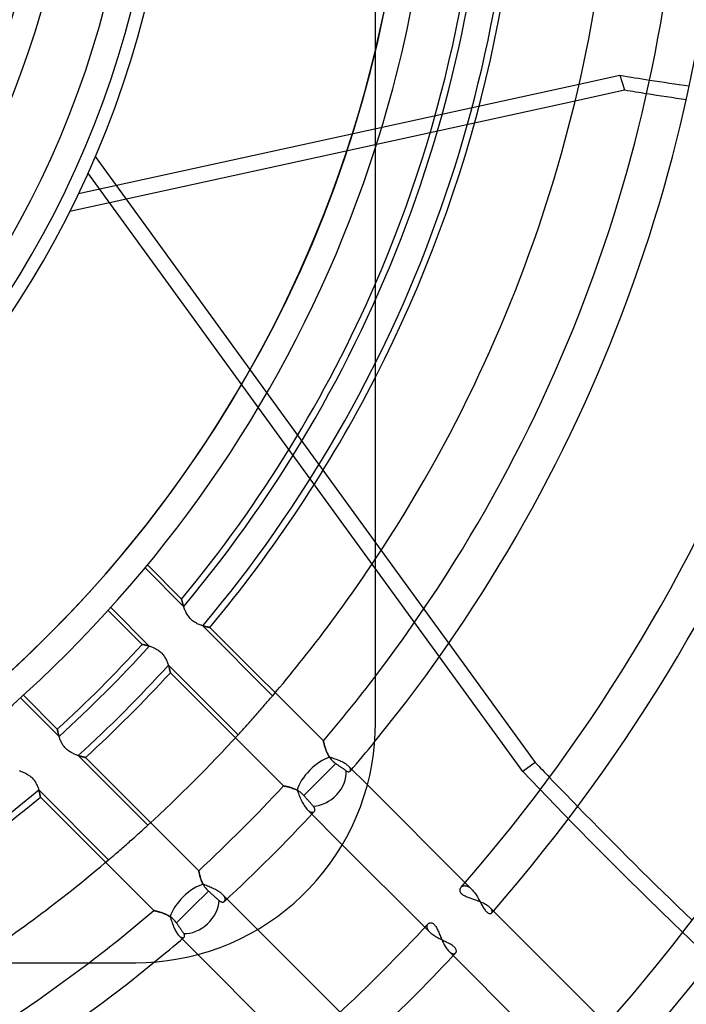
# Model space of a CAD drawing. Header units: millimetres. Extents: x -215 to 215, y -215 to 215.
# Tile 42 of 62: x 32 to 58, y -47 to -10. Entities that reach past the tile are written whole.
import ezdxf

# ---------------------------------------------------------------- set-up
doc = ezdxf.new("R2010")
doc.units = ezdxf.units.MM
doc.layers.add('MAIN-1', color=7, linetype='Continuous')
doc.layers.add('MAIN-2', color=7, linetype='Continuous')

msp = doc.modelspace()

# ---------------------------------------------------------------- linework, layer by layer
at = {"layer": 'MAIN-1'}
for p, q in [((45.75, -36.6), (45.75, 0)), ((53.519, -12.238), (55.073, -11.899)), ((55.073, -11.899), (55.255, -12.458)), ((53.37, -12.87), (55.255, -12.458)), ((45.965, -30.021), (47.59, -32.258)), ((48.542, -33.568), (51.843, -38.111)), ((45.741, -36.996), (45.75, -36.6)), ((45.715, -37.397), (45.741, -36.996)), ((45.671, -37.8), (45.715, -37.397)), ((45.608, -38.205), (45.671, -37.8)), ((45.527, -38.609), (45.608, -38.205)), ((45.426, -39.012), (45.527, -38.609)), ((45.307, -39.411), (45.426, -39.012)), ((49.166, -42.696), (45.438, -38.968)), ((45.17, -39.805), (45.307, -39.411)), ((45.015, -40.193), (45.17, -39.805)), ((44.842, -40.573), (45.015, -40.193)), ((44.653, -40.945), (44.842, -40.573)), ((44.226, -41.656), (44.447, -41.306)), ((44.447, -41.306), (44.653, -40.945)), ((44.482, -41.247), (47.634, -44.399)), ((43.991, -41.994), (44.226, -41.656)), ((43.743, -42.318), (43.991, -41.994)), ((43.483, -42.628), (43.743, -42.318)), ((43.214, -42.923), (43.483, -42.628)), ((42.935, -43.203), (43.214, -42.923)), ((48.973, -42.977), (48.975, -42.956)), ((48.974, -42.998), (48.973, -42.977)), ((48.977, -43.019), (48.974, -42.998)), ((48.975, -42.956), (48.979, -42.937)), ((48.983, -43.04), (48.977, -43.019)), ((48.979, -42.937), (48.986, -42.918)), ((48.992, -43.062), (48.983, -43.04)), ((48.986, -42.918), (48.994, -42.901)), ((49.004, -43.083), (48.992, -43.062)), ((48.994, -42.901), (49.004, -42.884)), ((49.004, -42.884), (49.016, -42.869)), ((49.019, -43.105), (49.004, -43.083)), ((49.038, -43.125), (49.019, -43.105)), ((49.06, -43.145), (49.038, -43.125)), ((49.085, -43.164), (49.06, -43.145)), ((49.112, -43.183), (49.085, -43.164)), ((49.143, -43.2), (49.112, -43.183)), ((42.331, -43.733), (42.64, -43.473)), ((42.64, -43.473), (42.935, -43.203)), ((49.175, -43.217), (49.143, -43.2)), ((49.21, -43.233), (49.175, -43.217)), ((49.247, -43.248), (49.21, -43.233)), ((49.284, -43.263), (49.247, -43.248)), ((49.323, -43.278), (49.284, -43.263)), ((49.363, -43.292), (49.323, -43.278)), ((49.404, -43.306), (49.363, -43.292)), ((49.445, -43.32), (49.404, -43.306)), ((49.487, -43.334), (49.445, -43.32)), ((49.53, -43.349), (49.487, -43.334)), ((49.574, -43.364), (49.53, -43.349)), ((49.617, -43.38), (49.574, -43.364)), ((49.661, -43.396), (49.617, -43.38)), ((49.704, -43.412), (49.661, -43.396)), ((49.747, -43.429), (49.704, -43.412)), ((49.79, -43.447), (49.747, -43.429)), ((49.831, -43.465), (49.79, -43.447)), ((49.871, -43.484), (49.831, -43.465)), ((49.909, -43.504), (49.871, -43.484)), ((49.946, -43.524), (49.909, -43.504)), ((49.981, -43.544), (49.946, -43.524)), ((50.014, -43.565), (49.981, -43.544)), ((50.044, -43.586), (50.014, -43.565)), ((42.007, -43.982), (42.331, -43.733)), ((50.072, -43.607), (50.044, -43.586)), ((50.097, -43.629), (50.072, -43.607)), ((50.12, -43.65), (50.097, -43.629)), ((54.57, -48.1), (50.12, -43.65)), ((41.319, -44.439), (41.669, -44.218)), ((41.669, -44.218), (42.007, -43.982)), ((47.755, -44.269), (47.769, -44.256)), ((47.769, -44.256), (47.784, -44.245)), ((47.784, -44.245), (47.801, -44.237)), ((47.801, -44.237), (47.82, -44.23)), ((47.82, -44.23), (47.839, -44.227)), ((47.839, -44.227), (47.859, -44.226)), ((47.859, -44.226), (47.88, -44.228)), ((47.88, -44.228), (47.902, -44.233)), ((47.902, -44.233), (47.924, -44.242)), ((47.924, -44.242), (47.945, -44.254)), ((47.945, -44.254), (47.967, -44.27)), ((47.967, -44.27), (47.989, -44.289)), ((47.989, -44.289), (48.01, -44.313)), ((48.01, -44.313), (48.031, -44.339)), ((40.585, -44.837), (40.957, -44.646)), ((40.957, -44.646), (41.319, -44.439)), ((44.399, -47.634), (41.247, -44.482)), ((48.031, -44.339), (48.05, -44.368)), ((48.05, -44.368), (48.07, -44.4)), ((48.07, -44.4), (48.088, -44.435)), ((48.088, -44.435), (48.107, -44.471)), ((48.107, -44.471), (48.124, -44.51)), ((48.124, -44.51), (48.142, -44.549)), ((48.142, -44.549), (48.159, -44.59)), ((48.159, -44.59), (48.176, -44.632)), ((48.176, -44.632), (48.194, -44.674)), ((48.194, -44.674), (48.211, -44.717)), ((39.815, -45.166), (40.204, -45.01)), ((40.204, -45.01), (40.585, -44.837)), ((48.211, -44.717), (48.229, -44.761)), ((48.229, -44.761), (48.248, -44.805)), ((48.248, -44.805), (48.267, -44.85)), ((48.267, -44.85), (48.287, -44.895)), ((48.287, -44.895), (48.307, -44.939)), ((48.307, -44.939), (48.328, -44.983)), ((48.328, -44.983), (48.35, -45.026)), ((48.35, -45.026), (48.372, -45.068)), ((48.372, -45.068), (48.395, -45.109)), ((38.616, -45.525), (39.02, -45.424)), ((38.968, -45.438), (42.696, -49.166)), ((39.02, -45.424), (39.42, -45.304)), ((39.42, -45.304), (39.815, -45.166)), ((48.395, -45.109), (48.419, -45.147)), ((48.419, -45.147), (48.443, -45.184)), ((48.443, -45.184), (48.467, -45.219)), ((48.467, -45.219), (48.492, -45.251)), ((48.492, -45.251), (48.517, -45.281)), ((48.517, -45.281), (48.543, -45.308)), ((48.543, -45.308), (53.029, -49.794)), ((-36.6, -45.75), (36.6, -45.75)), ((36.6, -45.75), (36.998, -45.741)), ((36.998, -45.741), (37.4, -45.715)), ((37.4, -45.715), (37.805, -45.67)), ((37.805, -45.67), (38.211, -45.607)), ((38.211, -45.607), (38.616, -45.525))]:
    msp.add_line(p, q, dxfattribs=at)
for radius, start, end in [(47.038, 346.5636, 13.4364), (59.017, 320.77909, 0), (57.492, 322.72669, 0), (49.867, 336.5534, 0), (51.392, 332.8994, 0), (54.9, 326.4427, 0), (65.118, 318.8272, 0), (66.642, 318.93646, 0), (72.743, 318.43203, 0), (74.267, 318.53178, 0), (48.038, 342.2472, 0), (65.118, 312.83085, 317.16917), (59.017, 230.77911, 309.22093), (57.492, 232.72671, 307.27327), (66.642, 313.03293, 316.96709)]:
    msp.add_arc((0, 0), radius, start, end, dxfattribs=at)
for centre, major_axis, start_param, end_param in [((102.502, 117.382), (-150.838, -49.01), 1.004743, 1.012381), ((102.684, 116.823), (150.838, 49.01), -2.13685, -2.131188), ((139.185, 57.087), (-93.223, 128.31), 1.73342, 1.738396), ((139.185, 57.087), (-93.223, 128.31), 1.748193, 1.787277)]:
    msp.add_ellipse(centre, major_axis=major_axis, ratio=0.809017, start_param=start_param, end_param=end_param, dxfattribs=at)
at = {"layer": 'MAIN-2'}
for p, q in [((34.411, -16.414), (53.519, -12.238)), ((34.083, -17.084), (53.37, -12.87)), ((35.051, -14.999), (45.965, -30.021)), ((51.367, -38.457), (34.777, -15.623)), ((38.428, -32.167), (36.954, -30.692)), ((38.348, -31.878), (37.048, -30.578)), ((38.348, -31.878), (38.348, -31.879)), ((38.348, -31.88), (38.348, -31.878)), ((38.348, -31.879), (38.349, -31.882)), ((38.349, -31.885), (38.348, -31.88)), ((38.349, -31.882), (38.35, -31.886)), ((38.351, -31.893), (38.349, -31.885)), ((38.35, -31.886), (38.351, -31.893)), ((38.351, -31.893), (38.353, -31.901)), ((38.354, -31.904), (38.351, -31.893)), ((38.353, -31.901), (38.356, -31.912)), ((38.358, -31.919), (38.354, -31.904)), ((38.356, -31.912), (38.359, -31.923)), ((38.362, -31.936), (38.358, -31.919)), ((38.359, -31.923), (38.362, -31.937)), ((35.646, -32.202), (37.116, -33.673)), ((38.367, -31.956), (38.362, -31.936)), ((38.362, -31.937), (38.366, -31.952)), ((38.366, -31.952), (38.37, -31.968)), ((38.373, -31.979), (38.367, -31.956)), ((38.37, -31.968), (38.374, -31.986)), ((38.379, -32.004), (38.373, -31.979)), ((38.374, -31.986), (38.38, -32.005)), ((38.386, -32.03), (38.379, -32.004)), ((38.38, -32.005), (38.385, -32.025)), ((38.385, -32.025), (38.391, -32.046)), ((38.395, -32.059), (38.386, -32.03)), ((38.391, -32.046), (38.397, -32.069)), ((38.404, -32.09), (38.395, -32.059)), ((38.397, -32.069), (38.404, -32.092)), ((38.414, -32.122), (38.404, -32.09)), ((38.404, -32.092), (38.412, -32.116)), ((38.412, -32.116), (38.42, -32.141)), ((38.424, -32.155), (38.414, -32.122)), ((38.42, -32.141), (38.428, -32.167)), ((38.436, -32.189), (38.424, -32.155)), ((38.449, -32.224), (38.436, -32.189)), ((38.463, -32.26), (38.449, -32.224)), ((38.477, -32.296), (38.463, -32.26)), ((38.493, -32.332), (38.477, -32.296)), ((47.59, -32.258), (48.542, -33.568)), ((35.547, -32.312), (36.842, -33.607)), ((38.51, -32.368), (38.493, -32.332)), ((38.529, -32.405), (38.51, -32.368)), ((38.549, -32.441), (38.529, -32.405)), ((38.571, -32.478), (38.549, -32.441)), ((38.594, -32.513), (38.571, -32.478)), ((38.619, -32.549), (38.594, -32.513)), ((38.646, -32.583), (38.619, -32.549)), ((38.675, -32.616), (38.646, -32.583)), ((38.705, -32.647), (38.675, -32.616)), ((38.737, -32.677), (38.705, -32.647)), ((38.77, -32.705), (38.737, -32.677)), ((38.804, -32.731), (38.77, -32.705)), ((38.84, -32.756), (38.804, -32.731)), ((38.876, -32.778), (38.84, -32.756)), ((38.912, -32.798), (38.876, -32.778)), ((38.948, -32.817), (38.912, -32.798)), ((38.984, -32.834), (38.948, -32.817)), ((39.02, -32.85), (38.984, -32.834)), ((39.056, -32.864), (39.02, -32.85)), ((39.092, -32.877), (39.056, -32.864)), ((39.127, -32.888), (39.092, -32.877)), ((39.16, -32.899), (39.127, -32.888)), ((39.193, -32.908), (39.16, -32.899)), ((39.16, -32.899), (39.185, -32.906)), ((41.824, -35.563), (39.16, -32.899)), ((39.185, -32.906), (39.209, -32.913)), ((39.225, -32.917), (39.193, -32.908)), ((39.209, -32.913), (39.232, -32.919)), ((39.255, -32.925), (39.225, -32.917)), ((39.232, -32.919), (39.254, -32.924)), ((39.254, -32.924), (39.275, -32.929)), ((39.284, -32.931), (39.255, -32.925)), ((39.275, -32.929), (39.295, -32.934)), ((39.31, -32.937), (39.284, -32.931)), ((39.295, -32.934), (39.314, -32.938)), ((39.334, -32.942), (39.31, -32.937)), ((39.314, -32.938), (39.331, -32.942)), ((39.331, -32.942), (39.348, -32.945)), ((39.356, -32.947), (39.334, -32.942)), ((39.348, -32.945), (39.363, -32.948)), ((39.375, -32.951), (39.356, -32.947)), ((39.363, -32.948), (39.377, -32.951)), ((39.392, -32.954), (39.375, -32.951)), ((39.377, -32.951), (39.389, -32.953)), ((39.389, -32.953), (39.4, -32.955)), ((39.406, -32.956), (39.392, -32.954)), ((39.4, -32.955), (39.409, -32.957)), ((39.417, -32.958), (39.406, -32.956)), ((39.409, -32.957), (39.417, -32.958)), ((39.424, -32.96), (39.417, -32.958)), ((39.417, -32.958), (39.423, -32.959)), ((39.423, -32.959), (39.427, -32.96)), ((39.429, -32.96), (39.424, -32.96)), ((39.427, -32.96), (39.43, -32.961)), ((39.431, -32.961), (39.429, -32.96)), ((39.43, -32.961), (39.431, -32.961)), ((43.759, -37.289), (39.431, -32.961)), ((36.843, -33.607), (36.842, -33.607)), ((36.842, -33.607), (36.843, -33.607)), ((36.846, -33.608), (36.843, -33.607)), ((36.843, -33.607), (36.847, -33.608)), ((36.85, -33.608), (36.846, -33.608)), ((36.847, -33.608), (36.854, -33.609)), ((36.856, -33.61), (36.85, -33.608)), ((36.854, -33.609), (36.864, -33.611)), ((36.864, -33.611), (36.856, -33.61)), ((36.873, -33.613), (36.864, -33.611)), ((36.864, -33.611), (36.876, -33.613)), ((36.884, -33.615), (36.873, -33.613)), ((36.876, -33.613), (36.89, -33.616)), ((36.897, -33.618), (36.884, -33.615)), ((36.89, -33.616), (36.907, -33.62)), ((36.911, -33.621), (36.897, -33.618)), ((36.907, -33.62), (36.926, -33.624)), ((36.926, -33.624), (36.911, -33.621)), ((36.943, -33.627), (36.926, -33.624)), ((36.926, -33.624), (36.947, -33.628)), ((36.961, -33.632), (36.943, -33.627)), ((36.947, -33.628), (36.97, -33.633)), ((36.98, -33.636), (36.961, -33.632)), ((36.97, -33.633), (36.995, -33.639)), ((37.001, -33.641), (36.98, -33.636)), ((36.995, -33.639), (37.021, -33.646)), ((37.022, -33.646), (37.001, -33.641)), ((37.021, -33.646), (37.049, -33.653)), ((37.044, -33.652), (37.022, -33.646)), ((37.067, -33.658), (37.044, -33.652)), ((37.049, -33.653), (37.078, -33.661)), ((37.092, -33.665), (37.067, -33.658)), ((37.078, -33.661), (37.109, -33.67)), ((37.116, -33.673), (37.092, -33.665)), ((37.109, -33.67), (37.14, -33.68)), ((37.14, -33.68), (37.172, -33.691)), ((37.172, -33.691), (37.204, -33.702)), ((37.204, -33.702), (37.237, -33.715)), ((37.237, -33.715), (37.27, -33.729)), ((37.27, -33.729), (37.304, -33.744)), ((37.304, -33.744), (37.338, -33.76)), ((37.338, -33.76), (37.371, -33.778)), ((37.371, -33.778), (37.405, -33.797)), ((37.405, -33.797), (37.438, -33.818)), ((37.438, -33.818), (37.471, -33.84)), ((37.471, -33.84), (37.503, -33.865)), ((37.503, -33.865), (37.534, -33.891)), ((37.534, -33.891), (37.564, -33.918)), ((37.564, -33.918), (37.593, -33.946)), ((37.593, -33.946), (37.62, -33.976)), ((37.62, -33.976), (37.646, -34.008)), ((37.646, -34.008), (37.67, -34.04)), ((37.67, -34.04), (37.693, -34.073)), ((37.693, -34.073), (37.714, -34.106)), ((37.714, -34.106), (37.734, -34.14)), ((37.734, -34.14), (37.752, -34.174)), ((37.752, -34.174), (37.769, -34.208)), ((37.769, -34.208), (37.785, -34.242)), ((37.785, -34.242), (37.799, -34.276)), ((37.799, -34.276), (37.813, -34.31)), ((37.813, -34.31), (37.826, -34.343)), ((37.826, -34.343), (37.837, -34.376)), ((37.837, -34.376), (37.848, -34.408)), ((37.854, -34.428), (37.846, -34.402)), ((37.846, -34.402), (40.504, -37.06)), ((37.848, -34.408), (37.858, -34.44)), ((37.862, -34.452), (37.854, -34.428)), ((37.858, -34.44), (37.867, -34.47)), ((37.869, -34.476), (37.862, -34.452)), ((37.867, -34.47), (37.875, -34.499)), ((37.875, -34.499), (37.869, -34.476)), ((37.875, -34.499), (37.883, -34.526)), ((37.882, -34.521), (37.875, -34.499)), ((37.887, -34.542), (37.882, -34.521)), ((37.883, -34.526), (37.89, -34.552)), ((37.892, -34.562), (37.887, -34.542)), ((37.89, -34.552), (37.896, -34.576)), ((37.897, -34.581), (37.892, -34.562)), ((37.896, -34.576), (37.901, -34.598)), ((37.901, -34.598), (37.897, -34.581)), ((37.901, -34.598), (37.906, -34.617)), ((37.905, -34.614), (37.901, -34.598)), ((37.909, -34.629), (37.905, -34.614)), ((37.906, -34.617), (37.91, -34.635)), ((37.912, -34.642), (37.909, -34.629)), ((37.91, -34.635), (37.914, -34.65)), ((37.914, -34.654), (37.912, -34.642)), ((37.914, -34.65), (37.916, -34.663)), ((37.917, -34.664), (37.914, -34.654)), ((37.916, -34.663), (37.919, -34.673)), ((37.918, -34.672), (37.917, -34.664)), ((37.92, -34.678), (37.918, -34.672)), ((37.919, -34.673), (37.92, -34.681)), ((37.921, -34.683), (37.92, -34.678)), ((37.92, -34.681), (37.921, -34.685)), ((37.921, -34.686), (37.921, -34.683)), ((37.921, -34.685), (37.921, -34.686)), ((37.921, -34.686), (42.239, -39.004)), ((37.921, -34.686), (37.921, -34.686)), ((33.673, -37.116), (32.202, -35.646)), ((33.607, -36.842), (32.312, -35.547)), ((41.718, -35.688), (41.747, -35.653)), ((41.747, -35.653), (41.775, -35.621)), ((41.775, -35.621), (41.801, -35.591)), ((41.801, -35.591), (41.824, -35.563)), ((41.372, -36.088), (41.417, -36.037)), ((41.417, -36.037), (41.46, -35.987)), ((41.46, -35.987), (41.502, -35.939)), ((41.502, -35.939), (41.543, -35.892)), ((41.543, -35.892), (41.582, -35.846)), ((41.582, -35.846), (41.619, -35.803)), ((41.619, -35.803), (41.654, -35.762)), ((41.654, -35.762), (41.687, -35.723)), ((41.687, -35.723), (41.718, -35.688)), ((41.059, -36.444), (41.104, -36.393)), ((41.104, -36.393), (41.149, -36.343)), ((41.149, -36.343), (41.193, -36.293)), ((41.193, -36.293), (41.238, -36.242)), ((41.238, -36.242), (41.283, -36.191)), ((41.283, -36.191), (41.328, -36.139)), ((41.328, -36.139), (41.372, -36.088)), ((40.716, -36.827), (40.754, -36.784)), ((40.754, -36.784), (40.794, -36.74)), ((40.794, -36.74), (40.836, -36.694)), ((40.836, -36.694), (40.879, -36.646)), ((40.879, -36.646), (40.923, -36.597)), ((40.923, -36.597), (40.968, -36.546)), ((40.968, -36.546), (41.013, -36.496)), ((41.013, -36.496), (41.059, -36.444)), ((45.75, -36.6), (45.75, -36.6)), ((33.607, -36.842), (33.607, -36.843)), ((33.607, -36.843), (33.607, -36.842)), ((33.607, -36.843), (33.608, -36.846)), ((33.608, -36.847), (33.607, -36.843)), ((33.608, -36.846), (33.608, -36.85)), ((33.609, -36.853), (33.608, -36.847)), ((33.608, -36.85), (33.61, -36.856)), ((33.611, -36.861), (33.609, -36.853)), ((33.61, -36.856), (33.611, -36.864)), ((33.612, -36.871), (33.611, -36.861)), ((33.611, -36.864), (33.613, -36.873)), ((33.615, -36.883), (33.612, -36.871)), ((33.613, -36.873), (33.615, -36.884)), ((33.618, -36.898), (33.615, -36.883)), ((33.615, -36.884), (33.618, -36.897)), ((33.618, -36.897), (33.621, -36.911)), ((33.621, -36.914), (33.618, -36.898)), ((33.621, -36.911), (33.624, -36.926)), ((33.625, -36.932), (33.621, -36.914)), ((33.624, -36.926), (33.627, -36.943)), ((33.63, -36.952), (33.625, -36.932)), ((33.627, -36.943), (33.631, -36.961)), ((33.634, -36.974), (33.63, -36.952)), ((33.631, -36.961), (33.636, -36.98)), ((33.64, -36.997), (33.634, -36.974)), ((33.636, -36.98), (33.641, -37.001)), ((33.646, -37.021), (33.64, -36.997)), ((33.641, -37.001), (33.646, -37.022)), ((33.653, -37.047), (33.646, -37.021)), ((33.646, -37.022), (33.652, -37.045)), ((33.652, -37.045), (33.658, -37.068)), ((33.66, -37.074), (33.653, -37.047)), ((33.658, -37.068), (33.665, -37.092)), ((33.668, -37.102), (33.66, -37.074)), ((33.665, -37.092), (33.673, -37.116)), ((33.677, -37.131), (33.668, -37.102)), ((33.687, -37.161), (33.677, -37.131)), ((33.698, -37.191), (33.687, -37.161)), ((40.504, -37.06), (40.528, -37.033)), ((40.528, -37.033), (40.555, -37.004)), ((40.555, -37.004), (40.584, -36.973)), ((40.584, -36.973), (40.614, -36.939)), ((40.614, -36.939), (40.646, -36.904)), ((40.646, -36.904), (40.68, -36.867)), ((40.68, -36.867), (40.716, -36.827)), ((33.709, -37.222), (33.698, -37.191)), ((33.722, -37.254), (33.709, -37.222)), ((33.735, -37.286), (33.722, -37.254)), ((33.75, -37.318), (33.735, -37.286)), ((33.767, -37.351), (33.75, -37.318)), ((33.784, -37.383), (33.767, -37.351)), ((33.803, -37.415), (33.784, -37.383)), ((33.823, -37.446), (33.803, -37.415)), ((33.845, -37.478), (33.823, -37.446)), ((33.869, -37.508), (33.845, -37.478)), ((33.893, -37.538), (33.869, -37.508)), ((33.919, -37.566), (33.893, -37.538)), ((43.76, -37.291), (43.759, -37.289)), ((43.759, -37.289), (43.76, -37.291)), ((43.761, -37.296), (43.76, -37.291)), ((43.76, -37.291), (43.761, -37.295)), ((43.761, -37.295), (43.762, -37.301)), ((43.763, -37.305), (43.761, -37.296)), ((43.762, -37.301), (43.764, -37.31)), ((43.766, -37.317), (43.763, -37.305)), ((43.764, -37.31), (43.767, -37.321)), ((43.769, -37.332), (43.766, -37.317)), ((43.767, -37.321), (43.77, -37.335)), ((43.774, -37.351), (43.769, -37.332)), ((43.77, -37.335), (43.774, -37.351)), ((43.779, -37.372), (43.774, -37.351)), ((43.774, -37.351), (43.778, -37.368)), ((43.778, -37.368), (43.783, -37.388)), ((43.785, -37.395), (43.779, -37.372)), ((43.783, -37.388), (43.789, -37.41)), ((43.792, -37.421), (43.785, -37.395)), ((43.789, -37.41), (43.795, -37.433)), ((43.799, -37.449), (43.792, -37.421)), ((43.795, -37.433), (43.802, -37.458)), ((43.808, -37.479), (43.799, -37.449)), ((43.802, -37.458), (43.809, -37.484)), ((43.817, -37.511), (43.808, -37.479)), ((43.809, -37.484), (43.817, -37.511)), ((43.828, -37.544), (43.817, -37.511)), ((43.817, -37.511), (43.826, -37.54)), ((43.826, -37.54), (43.836, -37.569)), ((43.839, -37.579), (43.828, -37.544)), ((33.947, -37.593), (33.919, -37.566)), ((33.975, -37.619), (33.947, -37.593)), ((34.004, -37.643), (33.975, -37.619)), ((34.035, -37.667), (34.004, -37.643)), ((34.066, -37.688), (34.035, -37.667)), ((34.098, -37.709), (34.066, -37.688)), ((34.13, -37.728), (34.098, -37.709)), ((34.162, -37.746), (34.13, -37.728)), ((34.194, -37.762), (34.162, -37.746)), ((34.226, -37.777), (34.194, -37.762)), ((34.258, -37.792), (34.226, -37.777)), ((34.289, -37.805), (34.258, -37.792)), ((34.32, -37.817), (34.289, -37.805)), ((34.351, -37.829), (34.32, -37.817)), ((34.382, -37.839), (34.351, -37.829)), ((34.412, -37.849), (34.382, -37.839)), ((34.402, -37.846), (34.428, -37.854)), ((37.06, -40.504), (34.402, -37.846)), ((34.441, -37.858), (34.412, -37.849)), ((34.428, -37.854), (34.452, -37.862)), ((34.469, -37.867), (34.441, -37.858)), ((34.452, -37.862), (34.476, -37.869)), ((34.496, -37.875), (34.469, -37.867)), ((34.476, -37.869), (34.499, -37.875)), ((34.522, -37.882), (34.496, -37.875)), ((34.499, -37.875), (34.521, -37.882)), ((34.521, -37.882), (34.542, -37.887)), ((34.546, -37.888), (34.522, -37.882)), ((34.542, -37.887), (34.562, -37.892)), ((34.569, -37.894), (34.546, -37.888)), ((34.562, -37.892), (34.58, -37.897)), ((34.59, -37.899), (34.569, -37.894)), ((34.58, -37.897), (34.598, -37.901)), ((34.609, -37.904), (34.59, -37.899)), ((34.598, -37.901), (34.614, -37.905)), ((34.627, -37.908), (34.609, -37.904)), ((34.614, -37.905), (34.628, -37.909)), ((34.642, -37.912), (34.627, -37.908)), ((34.628, -37.909), (34.642, -37.912)), ((34.656, -37.915), (34.642, -37.912)), ((34.642, -37.912), (34.653, -37.914)), ((34.653, -37.914), (34.663, -37.916)), ((34.667, -37.917), (34.656, -37.915)), ((34.663, -37.916), (34.672, -37.918)), ((34.675, -37.919), (34.667, -37.917)), ((34.672, -37.918), (34.678, -37.92)), ((34.681, -37.92), (34.675, -37.919)), ((34.678, -37.92), (34.683, -37.921)), ((34.685, -37.921), (34.681, -37.92)), ((34.683, -37.921), (34.686, -37.921)), ((34.686, -37.921), (34.685, -37.921)), ((34.686, -37.921), (34.686, -37.921)), ((39.004, -42.239), (34.686, -37.921)), ((43.836, -37.569), (43.846, -37.6)), ((43.851, -37.614), (43.839, -37.579)), ((43.846, -37.6), (43.858, -37.631)), ((43.865, -37.651), (43.851, -37.614)), ((43.858, -37.631), (43.87, -37.663)), ((43.879, -37.687), (43.865, -37.651)), ((43.87, -37.663), (43.883, -37.696)), ((43.895, -37.725), (43.879, -37.687)), ((43.883, -37.696), (43.897, -37.729)), ((43.912, -37.762), (43.895, -37.725)), ((43.897, -37.729), (43.912, -37.762)), ((43.93, -37.799), (43.912, -37.762)), ((43.912, -37.762), (43.928, -37.796)), ((43.928, -37.796), (43.946, -37.829)), ((43.95, -37.837), (43.93, -37.799)), ((43.946, -37.829), (43.965, -37.863)), ((43.972, -37.874), (43.95, -37.837)), ((43.965, -37.863), (43.986, -37.896)), ((43.995, -37.911), (43.972, -37.874)), ((43.986, -37.896), (44.007, -37.929)), ((44.037, -37.925), (43.995, -37.911)), ((44.007, -37.929), (44.031, -37.961)), ((44.08, -37.939), (44.037, -37.925)), ((43.619, -38.766), (44.232, -38.153)), ((44.031, -37.961), (44.056, -37.992)), ((44.056, -37.992), (44.082, -38.022)), ((44.124, -37.953), (44.08, -37.939)), ((44.082, -38.022), (44.109, -38.051)), ((44.109, -38.051), (44.138, -38.079)), ((44.168, -37.968), (44.124, -37.953)), ((44.138, -38.079), (44.168, -38.105)), ((44.213, -37.983), (44.168, -37.968)), ((44.168, -38.105), (44.2, -38.13)), ((44.2, -38.13), (44.232, -38.153)), ((44.257, -37.999), (44.213, -37.983)), ((44.232, -38.153), (44.258, -38.171)), ((44.301, -38.015), (44.257, -37.999)), ((44.258, -38.171), (44.284, -38.189)), ((44.284, -38.189), (44.308, -38.206)), ((44.345, -38.032), (44.301, -38.015)), ((44.308, -38.206), (44.332, -38.222)), ((44.332, -38.222), (44.355, -38.238)), ((44.388, -38.05), (44.345, -38.032)), ((44.355, -38.238), (44.378, -38.254)), ((44.378, -38.254), (44.402, -38.27)), ((44.43, -38.068), (44.388, -38.05)), ((44.402, -38.27), (44.425, -38.286)), ((44.425, -38.286), (44.448, -38.302)), ((44.47, -38.086), (44.43, -38.068)), ((44.448, -38.302), (44.47, -38.317)), ((44.509, -38.106), (44.47, -38.086)), ((44.546, -38.126), (44.509, -38.106)), ((44.582, -38.146), (44.546, -38.126)), ((44.614, -38.166), (44.582, -38.146)), ((44.645, -38.187), (44.614, -38.166)), ((44.673, -38.208), (44.645, -38.187)), ((44.698, -38.23), (44.673, -38.208)), ((44.721, -38.251), (44.698, -38.23)), ((44.741, -38.272), (44.721, -38.251)), ((45.438, -38.968), (44.721, -38.251)), ((44.758, -38.293), (44.741, -38.272)), ((44.772, -38.313), (44.758, -38.293)), ((51.843, -38.111), (51.367, -38.457)), ((32.146, -38.421), (32.175, -38.431)), ((32.175, -38.431), (32.205, -38.442)), ((32.205, -38.442), (32.236, -38.453)), ((32.236, -38.453), (32.268, -38.466)), ((32.268, -38.466), (32.299, -38.479)), ((32.299, -38.479), (32.332, -38.493)), ((32.332, -38.493), (32.364, -38.508)), ((32.364, -38.508), (32.397, -38.525)), ((32.397, -38.525), (32.429, -38.542)), ((32.429, -38.542), (32.462, -38.561)), ((32.462, -38.561), (32.494, -38.581)), ((32.494, -38.581), (32.526, -38.603)), ((32.526, -38.603), (32.557, -38.626)), ((32.557, -38.626), (32.587, -38.65)), ((32.587, -38.65), (32.617, -38.676)), ((32.617, -38.676), (32.645, -38.703)), ((44.47, -38.317), (44.491, -38.332)), ((44.491, -38.332), (44.511, -38.346)), ((44.511, -38.346), (44.531, -38.36)), ((44.531, -38.36), (44.549, -38.372)), ((44.549, -38.372), (44.566, -38.384)), ((44.566, -38.384), (44.583, -38.396)), ((44.583, -38.396), (44.6, -38.408)), ((44.6, -38.408), (44.615, -38.419)), ((44.615, -38.419), (44.631, -38.429)), ((44.631, -38.429), (44.65, -38.442)), ((44.65, -38.442), (44.669, -38.451)), ((44.669, -38.451), (44.687, -38.458)), ((44.687, -38.458), (44.705, -38.462)), ((44.705, -38.462), (44.721, -38.464)), ((44.721, -38.464), (44.736, -38.464)), ((44.736, -38.464), (44.75, -38.461)), ((44.75, -38.461), (44.762, -38.456)), ((44.762, -38.456), (44.773, -38.449)), ((44.782, -38.333), (44.772, -38.313)), ((44.773, -38.449), (44.782, -38.44)), ((44.79, -38.352), (44.782, -38.333)), ((44.782, -38.44), (44.789, -38.43)), ((44.789, -38.43), (44.794, -38.417)), ((44.795, -38.37), (44.79, -38.352)), ((44.794, -38.417), (44.797, -38.403)), ((44.798, -38.387), (44.795, -38.37)), ((44.797, -38.403), (44.798, -38.387)), ((32.645, -38.703), (32.671, -38.731)), ((32.671, -38.731), (32.697, -38.76)), ((32.697, -38.76), (32.721, -38.791)), ((32.721, -38.791), (32.744, -38.822)), ((32.744, -38.822), (32.765, -38.854)), ((32.765, -38.854), (32.784, -38.886)), ((32.784, -38.886), (32.802, -38.919)), ((32.802, -38.919), (32.819, -38.951)), ((32.819, -38.951), (32.834, -38.984)), ((32.834, -38.984), (32.848, -39.016)), ((32.848, -39.016), (32.861, -39.048)), ((32.861, -39.048), (32.873, -39.08)), ((42.239, -39.004), (42.241, -39.004)), ((42.24, -39.004), (42.239, -39.004)), ((42.243, -39.004), (42.24, -39.004)), ((42.241, -39.004), (42.246, -39.005)), ((42.248, -39.005), (42.243, -39.004)), ((42.246, -39.005), (42.256, -39.007)), ((42.255, -39.007), (42.248, -39.005)), ((42.264, -39.009), (42.255, -39.007)), ((42.256, -39.007), (42.269, -39.01)), ((42.275, -39.011), (42.264, -39.009)), ((42.269, -39.01), (42.286, -39.013)), ((42.288, -39.013), (42.275, -39.011)), ((42.286, -39.013), (42.306, -39.017)), ((42.303, -39.016), (42.288, -39.013)), ((42.319, -39.02), (42.303, -39.016)), ((42.306, -39.017), (42.329, -39.022)), ((42.337, -39.024), (42.319, -39.02)), ((42.329, -39.022), (42.356, -39.028)), ((42.357, -39.028), (42.337, -39.024)), ((42.356, -39.028), (42.384, -39.035)), ((42.377, -39.033), (42.357, -39.028)), ((42.399, -39.038), (42.377, -39.033)), ((42.384, -39.035), (42.416, -39.042)), ((42.423, -39.044), (42.399, -39.038)), ((42.416, -39.042), (42.449, -39.051)), ((42.447, -39.051), (42.423, -39.044)), ((42.473, -39.058), (42.447, -39.051)), ((42.449, -39.051), (42.484, -39.061)), ((42.499, -39.065), (42.473, -39.058)), ((43.015, -39.37), (43.619, -38.766)), ((32.873, -39.08), (32.883, -39.11)), ((32.883, -39.11), (32.893, -39.141)), ((32.893, -39.141), (32.902, -39.17)), ((32.906, -39.185), (32.899, -39.16)), ((32.899, -39.16), (35.563, -41.824)), ((32.902, -39.17), (32.91, -39.198)), ((32.913, -39.208), (32.906, -39.185)), ((32.91, -39.198), (32.917, -39.225)), ((32.919, -39.231), (32.913, -39.208)), ((32.917, -39.225), (32.924, -39.251)), ((32.924, -39.254), (32.919, -39.231)), ((32.924, -39.251), (32.929, -39.275)), ((32.929, -39.275), (32.924, -39.254)), ((32.929, -39.275), (32.935, -39.299)), ((32.934, -39.295), (32.929, -39.275)), ((32.938, -39.314), (32.934, -39.295)), ((32.935, -39.299), (32.939, -39.32)), ((32.942, -39.332), (32.938, -39.314)), ((32.939, -39.32), (32.944, -39.34)), ((32.945, -39.348), (32.942, -39.332)), ((32.944, -39.34), (32.947, -39.359)), ((32.948, -39.363), (32.945, -39.348)), ((32.947, -39.359), (32.951, -39.375)), ((32.951, -39.377), (32.948, -39.363)), ((32.951, -39.375), (32.953, -39.389)), ((32.953, -39.389), (32.951, -39.377)), ((32.953, -39.389), (32.956, -39.402)), ((32.955, -39.4), (32.953, -39.389)), ((32.957, -39.409), (32.955, -39.4)), ((32.956, -39.402), (32.957, -39.412)), ((32.958, -39.417), (32.957, -39.409)), ((32.957, -39.412), (32.959, -39.42)), ((32.959, -39.423), (32.958, -39.417)), ((32.959, -39.42), (32.96, -39.426)), ((32.96, -39.427), (32.959, -39.423)), ((32.96, -39.426), (32.96, -39.43)), ((32.961, -39.43), (32.96, -39.427)), ((32.96, -39.43), (32.961, -39.431)), ((32.961, -39.431), (32.961, -39.43)), ((32.961, -39.431), (37.289, -43.759)), ((42.484, -39.061), (42.521, -39.072)), ((42.526, -39.074), (42.499, -39.065)), ((42.521, -39.072), (42.558, -39.084)), ((42.554, -39.083), (42.526, -39.074)), ((42.583, -39.093), (42.554, -39.083)), ((42.558, -39.084), (42.597, -39.098)), ((42.612, -39.104), (42.583, -39.093)), ((42.597, -39.098), (42.636, -39.113)), ((42.642, -39.115), (42.612, -39.104)), ((42.636, -39.113), (42.676, -39.13)), ((42.672, -39.128), (42.642, -39.115)), ((42.702, -39.141), (42.672, -39.128)), ((42.676, -39.13), (42.716, -39.148)), ((42.732, -39.156), (42.702, -39.141)), ((42.716, -39.148), (42.756, -39.168)), ((42.763, -39.172), (42.732, -39.156)), ((42.756, -39.168), (42.774, -39.211)), ((42.793, -39.189), (42.763, -39.172)), ((42.774, -39.211), (42.791, -39.254)), ((42.791, -39.254), (42.809, -39.299)), ((42.823, -39.207), (42.793, -39.189)), ((42.809, -39.299), (42.828, -39.344)), ((42.853, -39.227), (42.823, -39.207)), ((42.828, -39.344), (42.846, -39.39)), ((42.846, -39.39), (42.866, -39.437)), ((42.882, -39.248), (42.853, -39.227)), ((42.911, -39.27), (42.882, -39.248)), ((42.938, -39.294), (42.911, -39.27)), ((42.965, -39.318), (42.938, -39.294)), ((42.99, -39.344), (42.965, -39.318)), ((43.015, -39.37), (42.99, -39.344)), ((43.037, -39.396), (43.015, -39.37)), ((43.059, -39.421), (43.037, -39.396)), ((43.081, -39.446), (43.059, -39.421)), ((42.866, -39.437), (42.886, -39.483)), ((42.886, -39.483), (42.907, -39.53)), ((42.907, -39.53), (42.928, -39.576)), ((42.928, -39.576), (42.95, -39.621)), ((42.95, -39.621), (42.973, -39.664)), ((42.973, -39.664), (42.997, -39.707)), ((42.997, -39.707), (43.021, -39.747)), ((43.021, -39.747), (43.046, -39.786)), ((43.046, -39.786), (43.072, -39.822)), ((43.103, -39.471), (43.081, -39.446)), ((43.125, -39.496), (43.103, -39.471)), ((43.146, -39.52), (43.125, -39.496)), ((43.166, -39.542), (43.146, -39.52)), ((43.185, -39.564), (43.166, -39.542)), ((43.205, -39.587), (43.185, -39.564)), ((43.224, -39.609), (43.205, -39.587)), ((43.244, -39.631), (43.224, -39.609)), ((43.263, -39.653), (43.244, -39.631)), ((43.281, -39.674), (43.263, -39.653)), ((43.299, -39.694), (43.281, -39.674)), ((43.316, -39.712), (43.299, -39.694)), ((43.332, -39.73), (43.316, -39.712)), ((43.346, -39.747), (43.332, -39.73)), ((43.361, -39.763), (43.346, -39.747)), ((43.375, -39.779), (43.361, -39.763)), ((43.389, -39.796), (43.375, -39.779)), ((43.401, -39.812), (43.389, -39.796)), ((43.072, -39.822), (43.097, -39.856)), ((43.097, -39.856), (43.123, -39.887)), ((43.123, -39.887), (43.149, -39.914)), ((43.149, -39.914), (43.167, -39.932)), ((43.149, -39.914), (44.482, -41.247)), ((43.167, -39.932), (43.185, -39.947)), ((43.185, -39.947), (43.203, -39.961)), ((43.203, -39.961), (43.221, -39.974)), ((43.221, -39.974), (43.238, -39.984)), ((43.238, -39.984), (43.255, -39.993)), ((43.255, -39.993), (43.271, -40.001)), ((43.271, -40.001), (43.287, -40.006)), ((43.287, -40.006), (43.303, -40.01)), ((43.303, -40.01), (43.318, -40.013)), ((43.318, -40.013), (43.332, -40.014)), ((43.332, -40.014), (43.345, -40.014)), ((43.345, -40.014), (43.358, -40.012)), ((43.358, -40.012), (43.37, -40.009)), ((43.37, -40.009), (43.381, -40.004)), ((43.381, -40.004), (43.392, -39.999)), ((43.392, -39.999), (43.401, -39.992)), ((43.41, -39.828), (43.401, -39.812)), ((43.401, -39.992), (43.409, -39.984)), ((43.409, -39.984), (43.417, -39.975)), ((43.419, -39.844), (43.41, -39.828)), ((43.417, -39.975), (43.423, -39.965)), ((43.425, -39.859), (43.419, -39.844)), ((43.423, -39.965), (43.428, -39.954)), ((43.43, -39.874), (43.425, -39.859)), ((43.428, -39.954), (43.432, -39.942)), ((43.433, -39.889), (43.43, -39.874)), ((43.432, -39.942), (43.434, -39.93)), ((43.435, -39.903), (43.433, -39.889)), ((43.434, -39.93), (43.435, -39.917)), ((43.435, -39.917), (43.435, -39.903)), ((36.973, -40.584), (37.004, -40.555)), ((37.004, -40.555), (37.033, -40.528)), ((37.033, -40.528), (37.06, -40.504)), ((36.546, -40.968), (36.597, -40.923)), ((36.597, -40.923), (36.646, -40.879)), ((36.646, -40.879), (36.694, -40.836)), ((36.694, -40.836), (36.74, -40.794)), ((36.74, -40.794), (36.784, -40.754)), ((36.784, -40.754), (36.827, -40.716)), ((36.827, -40.716), (36.867, -40.68)), ((36.867, -40.68), (36.904, -40.646)), ((36.904, -40.646), (36.939, -40.614)), ((36.939, -40.614), (36.973, -40.584)), ((36.139, -41.328), (36.191, -41.283)), ((36.191, -41.283), (36.242, -41.238)), ((36.242, -41.238), (36.293, -41.193)), ((36.293, -41.193), (36.343, -41.149)), ((36.343, -41.149), (36.393, -41.104)), ((36.393, -41.104), (36.444, -41.059)), ((36.444, -41.059), (36.496, -41.013)), ((36.496, -41.013), (36.546, -40.968)), ((35.688, -41.718), (35.723, -41.687)), ((35.723, -41.687), (35.762, -41.654)), ((35.762, -41.654), (35.803, -41.619)), ((35.803, -41.619), (35.846, -41.582)), ((35.846, -41.582), (35.892, -41.543)), ((35.892, -41.543), (35.939, -41.502)), ((35.939, -41.502), (35.987, -41.46)), ((35.987, -41.46), (36.037, -41.417)), ((36.037, -41.417), (36.088, -41.372)), ((36.088, -41.372), (36.139, -41.328)), ((35.563, -41.824), (35.591, -41.801)), ((35.591, -41.801), (35.621, -41.775)), ((35.621, -41.775), (35.653, -41.747)), ((35.653, -41.747), (35.688, -41.718)), ((39.004, -42.241), (39.004, -42.239)), ((39.004, -42.239), (39.004, -42.24)), ((39.004, -42.24), (39.004, -42.243)), ((39.005, -42.246), (39.004, -42.241)), ((39.004, -42.243), (39.005, -42.248)), ((39.007, -42.256), (39.005, -42.246)), ((39.005, -42.248), (39.007, -42.256)), ((39.009, -42.269), (39.007, -42.256)), ((39.007, -42.256), (39.009, -42.265)), ((39.009, -42.265), (39.011, -42.276)), ((39.013, -42.285), (39.009, -42.269)), ((39.011, -42.276), (39.014, -42.29)), ((39.017, -42.305), (39.013, -42.285)), ((39.014, -42.29), (39.017, -42.305)), ((39.022, -42.328), (39.017, -42.305)), ((39.017, -42.305), (39.02, -42.321)), ((39.02, -42.321), (39.024, -42.34)), ((39.027, -42.354), (39.022, -42.328)), ((39.024, -42.34), (39.029, -42.36)), ((39.034, -42.382), (39.027, -42.354)), ((39.029, -42.36), (39.034, -42.381)), ((39.034, -42.381), (39.039, -42.404)), ((39.042, -42.413), (39.034, -42.382)), ((39.039, -42.404), (39.046, -42.428)), ((39.05, -42.445), (39.042, -42.413)), ((39.046, -42.428), (39.052, -42.453)), ((39.06, -42.48), (39.05, -42.445)), ((39.052, -42.453), (39.06, -42.479)), ((39.06, -42.479), (39.067, -42.506)), ((39.071, -42.516), (39.06, -42.48)), ((39.067, -42.506), (39.076, -42.533)), ((39.083, -42.554), (39.071, -42.516)), ((39.076, -42.533), (39.085, -42.561)), ((39.097, -42.593), (39.083, -42.554)), ((39.085, -42.561), (39.095, -42.59)), ((39.095, -42.59), (39.106, -42.619)), ((39.112, -42.633), (39.097, -42.593)), ((39.106, -42.619), (39.118, -42.648)), ((39.129, -42.674), (39.112, -42.633)), ((39.118, -42.648), (39.13, -42.678)), ((39.147, -42.715), (39.129, -42.674)), ((39.13, -42.678), (39.144, -42.707)), ((39.144, -42.707), (39.158, -42.737)), ((39.168, -42.756), (39.147, -42.715)), ((39.158, -42.737), (39.174, -42.767)), ((39.21, -42.773), (39.168, -42.756)), ((39.174, -42.767), (39.191, -42.797)), ((39.191, -42.797), (39.209, -42.826)), ((39.253, -42.791), (39.21, -42.773)), ((39.296, -42.808), (39.253, -42.791)), ((39.34, -42.826), (39.296, -42.808)), ((49.091, -42.819), (49.11, -42.814)), ((49.11, -42.814), (49.13, -42.811)), ((49.13, -42.811), (49.151, -42.81)), ((49.151, -42.81), (49.173, -42.811)), ((49.422, -42.952), (49.166, -42.696)), ((49.173, -42.811), (49.196, -42.814)), ((49.196, -42.814), (49.219, -42.82)), ((38.766, -43.619), (39.37, -43.015)), ((39.209, -42.826), (39.229, -42.855)), ((39.229, -42.855), (39.249, -42.884)), ((39.249, -42.884), (39.271, -42.912)), ((39.271, -42.912), (39.294, -42.939)), ((39.294, -42.939), (39.319, -42.965)), ((39.319, -42.965), (39.344, -42.991)), ((39.384, -42.844), (39.34, -42.826)), ((39.344, -42.991), (39.37, -43.015)), ((39.37, -43.015), (39.396, -43.037)), ((39.428, -42.862), (39.384, -42.844)), ((39.396, -43.037), (39.421, -43.059)), ((39.421, -43.059), (39.446, -43.081)), ((39.472, -42.881), (39.428, -42.862)), ((39.446, -43.081), (39.471, -43.103)), ((39.471, -43.103), (39.496, -43.125)), ((39.516, -42.901), (39.472, -42.881)), ((39.496, -43.125), (39.52, -43.146)), ((39.56, -42.921), (39.516, -42.901)), ((39.52, -43.146), (39.542, -43.166)), ((39.542, -43.166), (39.564, -43.185)), ((39.602, -42.941), (39.56, -42.921)), ((39.564, -43.185), (39.587, -43.205)), ((39.644, -42.962), (39.602, -42.941)), ((39.684, -42.984), (39.644, -42.962)), ((39.723, -43.006), (39.684, -42.984)), ((39.76, -43.029), (39.723, -43.006)), ((39.796, -43.053), (39.76, -43.029)), ((39.829, -43.077), (39.796, -43.053)), ((39.86, -43.101), (39.829, -43.077)), ((39.888, -43.125), (39.86, -43.101)), ((39.914, -43.149), (39.888, -43.125)), ((39.932, -43.167), (39.914, -43.149)), ((41.247, -44.482), (39.914, -43.149)), ((39.947, -43.185), (39.932, -43.167)), ((39.961, -43.203), (39.947, -43.185)), ((49.016, -42.869), (49.028, -42.856)), ((49.028, -42.856), (49.042, -42.845)), ((49.042, -42.845), (49.057, -42.834)), ((49.057, -42.834), (49.074, -42.826)), ((49.074, -42.826), (49.091, -42.819)), ((49.219, -42.82), (49.243, -42.828)), ((49.243, -42.828), (49.268, -42.838)), ((49.268, -42.838), (49.293, -42.851)), ((49.293, -42.851), (49.319, -42.867)), ((49.319, -42.867), (49.345, -42.885)), ((49.345, -42.885), (49.37, -42.905)), ((49.37, -42.905), (49.396, -42.927)), ((49.396, -42.927), (49.422, -42.952)), ((49.422, -42.952), (49.451, -42.982)), ((49.451, -42.982), (49.479, -43.014)), ((49.479, -43.014), (49.506, -43.048)), ((49.506, -43.048), (49.533, -43.084)), ((49.533, -43.084), (49.56, -43.121)), ((49.56, -43.121), (49.586, -43.16)), ((49.586, -43.16), (49.612, -43.2)), ((39.587, -43.205), (39.609, -43.224)), ((39.609, -43.224), (39.631, -43.244)), ((39.631, -43.244), (39.653, -43.263)), ((39.653, -43.263), (39.674, -43.281)), ((39.674, -43.281), (39.694, -43.299)), ((39.694, -43.299), (39.712, -43.316)), ((39.712, -43.316), (39.73, -43.332)), ((39.73, -43.332), (39.747, -43.346)), ((39.747, -43.346), (39.763, -43.361)), ((39.763, -43.361), (39.779, -43.375)), ((39.779, -43.375), (39.796, -43.389)), ((39.796, -43.389), (39.812, -43.401)), ((39.812, -43.401), (39.828, -43.41)), ((39.828, -43.41), (39.844, -43.419)), ((39.844, -43.419), (39.859, -43.425)), ((39.859, -43.425), (39.874, -43.43)), ((39.874, -43.43), (39.889, -43.433)), ((39.889, -43.433), (39.903, -43.435)), ((39.903, -43.435), (39.917, -43.435)), ((39.917, -43.435), (39.93, -43.434)), ((39.93, -43.434), (39.942, -43.431)), ((39.942, -43.431), (39.954, -43.428)), ((39.954, -43.428), (39.965, -43.423)), ((39.974, -43.221), (39.961, -43.203)), ((39.965, -43.423), (39.975, -43.417)), ((39.984, -43.238), (39.974, -43.221)), ((39.975, -43.417), (39.984, -43.409)), ((39.993, -43.255), (39.984, -43.238)), ((39.984, -43.409), (39.992, -43.401)), ((39.992, -43.401), (39.998, -43.392)), ((40.001, -43.271), (39.993, -43.255)), ((39.998, -43.392), (40.004, -43.381)), ((40.006, -43.287), (40.001, -43.271)), ((40.004, -43.381), (40.009, -43.37)), ((40.01, -43.303), (40.006, -43.287)), ((40.009, -43.37), (40.012, -43.358)), ((40.013, -43.318), (40.01, -43.303)), ((40.012, -43.358), (40.014, -43.345)), ((40.014, -43.332), (40.013, -43.318)), ((40.014, -43.345), (40.014, -43.332)), ((49.612, -43.2), (49.636, -43.241)), ((49.636, -43.241), (49.661, -43.282)), ((49.661, -43.282), (49.684, -43.323)), ((49.684, -43.323), (49.708, -43.365)), ((49.708, -43.365), (49.73, -43.407)), ((49.73, -43.407), (49.753, -43.448)), ((49.753, -43.448), (49.775, -43.489)), ((49.775, -43.489), (49.797, -43.529)), ((49.797, -43.529), (49.819, -43.568)), ((37.289, -43.759), (37.291, -43.76)), ((37.291, -43.76), (37.289, -43.759)), ((37.291, -43.76), (37.296, -43.761)), ((37.295, -43.761), (37.291, -43.76)), ((37.302, -43.762), (37.295, -43.761)), ((37.296, -43.761), (37.305, -43.763)), ((37.311, -43.764), (37.302, -43.762)), ((37.305, -43.763), (37.316, -43.766)), ((37.322, -43.767), (37.311, -43.764)), ((37.316, -43.766), (37.331, -43.769)), ((37.337, -43.77), (37.322, -43.767)), ((37.331, -43.769), (37.349, -43.773)), ((37.353, -43.774), (37.337, -43.77)), ((37.349, -43.773), (37.369, -43.778)), ((37.372, -43.779), (37.353, -43.774)), ((37.369, -43.778), (37.392, -43.784)), ((37.392, -43.784), (37.372, -43.779)), ((37.392, -43.784), (37.418, -43.791)), ((37.414, -43.79), (37.392, -43.784)), ((37.439, -43.796), (37.414, -43.79)), ((37.418, -43.791), (37.445, -43.798)), ((37.464, -43.804), (37.439, -43.796)), ((37.445, -43.798), (37.474, -43.807)), ((37.491, -43.811), (37.464, -43.804)), ((37.474, -43.807), (37.506, -43.816)), ((37.519, -43.82), (37.491, -43.811)), ((37.506, -43.816), (37.538, -43.826)), ((37.549, -43.829), (37.519, -43.82)), ((37.538, -43.826), (37.573, -43.837)), ((37.579, -43.839), (37.549, -43.829)), ((37.573, -43.837), (37.608, -43.849)), ((37.61, -43.85), (37.579, -43.839)), ((37.608, -43.849), (37.644, -43.862)), ((37.642, -43.861), (37.61, -43.85)), ((37.674, -43.874), (37.642, -43.861)), ((37.644, -43.862), (37.682, -43.877)), ((37.706, -43.887), (37.674, -43.874)), ((37.682, -43.877), (37.719, -43.893)), ((37.739, -43.901), (37.706, -43.887)), ((37.719, -43.893), (37.757, -43.91)), ((37.772, -43.917), (37.739, -43.901)), ((37.757, -43.91), (37.796, -43.929)), ((37.804, -43.933), (37.772, -43.917)), ((37.796, -43.929), (37.834, -43.949)), ((37.837, -43.951), (37.804, -43.933)), ((38.153, -44.232), (38.766, -43.619)), ((49.819, -43.568), (49.841, -43.606)), ((49.841, -43.606), (49.862, -43.643)), ((49.862, -43.643), (49.884, -43.677)), ((49.884, -43.677), (49.906, -43.71)), ((49.906, -43.71), (49.928, -43.74)), ((49.928, -43.74), (49.95, -43.767)), ((49.95, -43.767), (49.972, -43.792)), ((49.972, -43.792), (49.994, -43.814)), ((49.994, -43.814), (50.016, -43.832)), ((50.016, -43.832), (50.037, -43.847)), ((50.037, -43.847), (50.058, -43.859)), ((50.058, -43.859), (50.078, -43.867)), ((50.078, -43.867), (50.097, -43.873)), ((50.097, -43.873), (50.115, -43.876)), ((50.115, -43.876), (50.132, -43.875)), ((50.136, -43.667), (50.12, -43.65)), ((50.132, -43.875), (50.147, -43.873)), ((50.15, -43.683), (50.136, -43.667)), ((50.147, -43.873), (50.161, -43.868)), ((50.162, -43.699), (50.15, -43.683)), ((50.161, -43.868), (50.173, -43.86)), ((50.173, -43.715), (50.162, -43.699)), ((50.181, -43.73), (50.173, -43.715)), ((50.173, -43.86), (50.183, -43.851)), ((50.189, -43.745), (50.181, -43.73)), ((50.183, -43.851), (50.189, -43.843)), ((50.194, -43.76), (50.189, -43.745)), ((50.189, -43.843), (50.194, -43.833)), ((50.198, -43.774), (50.194, -43.76)), ((50.194, -43.833), (50.198, -43.823)), ((50.2, -43.787), (50.198, -43.774)), ((50.198, -43.823), (50.2, -43.812)), ((50.201, -43.8), (50.2, -43.787)), ((50.2, -43.812), (50.201, -43.8)), ((37.834, -43.949), (37.873, -43.971)), ((37.87, -43.969), (37.837, -43.951)), ((37.902, -43.99), (37.87, -43.969)), ((37.873, -43.971), (37.911, -43.995)), ((37.934, -44.011), (37.902, -43.99)), ((37.911, -43.995), (37.926, -44.04)), ((37.926, -44.04), (37.941, -44.086)), ((37.966, -44.034), (37.934, -44.011)), ((37.941, -44.086), (37.956, -44.132)), ((37.956, -44.132), (37.972, -44.179)), ((37.996, -44.059), (37.966, -44.034)), ((37.972, -44.179), (37.988, -44.226)), ((37.988, -44.226), (38.005, -44.273)), ((38.025, -44.085), (37.996, -44.059)), ((38.005, -44.273), (38.022, -44.32)), ((38.054, -44.112), (38.025, -44.085)), ((38.08, -44.14), (38.054, -44.112)), ((38.106, -44.17), (38.08, -44.14)), ((38.13, -44.2), (38.106, -44.17)), ((38.153, -44.232), (38.13, -44.2)), ((38.171, -44.258), (38.153, -44.232)), ((38.189, -44.284), (38.171, -44.258)), ((38.206, -44.308), (38.189, -44.284)), ((38.222, -44.332), (38.206, -44.308)), ((47.725, -44.32), (47.73, -44.306)), ((47.73, -44.306), (47.737, -44.293)), ((47.737, -44.293), (47.745, -44.28)), ((47.745, -44.28), (47.755, -44.269)), ((38.022, -44.32), (38.04, -44.365)), ((38.04, -44.365), (38.059, -44.41)), ((38.059, -44.41), (38.078, -44.453)), ((38.078, -44.453), (38.099, -44.495)), ((38.099, -44.495), (38.119, -44.535)), ((38.119, -44.535), (38.14, -44.572)), ((38.14, -44.572), (38.162, -44.608)), ((38.162, -44.608), (38.184, -44.64)), ((38.184, -44.64), (38.206, -44.67)), ((38.206, -44.67), (38.229, -44.697)), ((38.238, -44.355), (38.222, -44.332)), ((38.254, -44.378), (38.238, -44.355)), ((38.27, -44.402), (38.254, -44.378)), ((38.286, -44.425), (38.27, -44.402)), ((38.302, -44.448), (38.286, -44.425)), ((38.317, -44.47), (38.302, -44.448)), ((38.332, -44.491), (38.317, -44.47)), ((38.346, -44.511), (38.332, -44.491)), ((38.36, -44.531), (38.346, -44.511)), ((38.372, -44.549), (38.36, -44.531)), ((38.384, -44.566), (38.372, -44.549)), ((38.396, -44.583), (38.384, -44.566)), ((38.408, -44.6), (38.396, -44.583)), ((38.419, -44.615), (38.408, -44.6)), ((38.429, -44.631), (38.419, -44.615)), ((38.441, -44.648), (38.429, -44.631)), ((38.45, -44.666), (38.441, -44.648)), ((38.457, -44.682), (38.45, -44.666)), ((38.461, -44.698), (38.457, -44.682)), ((47.634, -44.399), (47.837, -44.602)), ((47.717, -44.368), (47.718, -44.351)), ((47.717, -44.385), (47.717, -44.368)), ((47.719, -44.403), (47.717, -44.385)), ((47.718, -44.351), (47.721, -44.335)), ((47.723, -44.421), (47.719, -44.403)), ((47.721, -44.335), (47.725, -44.32)), ((47.728, -44.44), (47.723, -44.421)), ((47.735, -44.459), (47.728, -44.44)), ((47.744, -44.479), (47.735, -44.459)), ((47.755, -44.499), (47.744, -44.479)), ((47.768, -44.519), (47.755, -44.499)), ((47.783, -44.54), (47.768, -44.519)), ((47.799, -44.56), (47.783, -44.54)), ((47.817, -44.581), (47.799, -44.56)), ((47.837, -44.602), (47.817, -44.581)), ((47.866, -44.629), (47.837, -44.602)), ((47.898, -44.657), (47.866, -44.629)), ((47.932, -44.684), (47.898, -44.657)), ((47.969, -44.71), (47.932, -44.684)), ((38.229, -44.697), (38.251, -44.721)), ((38.251, -44.721), (38.267, -44.736)), ((38.251, -44.721), (38.968, -45.438)), ((38.267, -44.736), (38.282, -44.749)), ((38.282, -44.749), (38.297, -44.761)), ((38.297, -44.761), (38.312, -44.771)), ((38.312, -44.771), (38.327, -44.779)), ((38.327, -44.779), (38.341, -44.786)), ((38.341, -44.786), (38.355, -44.791)), ((38.355, -44.791), (38.368, -44.795)), ((38.368, -44.795), (38.38, -44.797)), ((38.38, -44.797), (38.392, -44.798)), ((38.392, -44.798), (38.404, -44.797)), ((38.404, -44.797), (38.414, -44.795)), ((38.414, -44.795), (38.424, -44.792)), ((38.424, -44.792), (38.433, -44.787)), ((38.433, -44.787), (38.44, -44.782)), ((38.44, -44.782), (38.448, -44.774)), ((38.448, -44.774), (38.455, -44.764)), ((38.455, -44.764), (38.46, -44.753)), ((38.46, -44.753), (38.463, -44.741)), ((38.464, -44.714), (38.461, -44.698)), ((38.463, -44.741), (38.464, -44.728)), ((38.464, -44.728), (38.464, -44.714)), ((48.008, -44.736), (47.969, -44.71)), ((48.048, -44.761), (48.008, -44.736)), ((48.09, -44.786), (48.048, -44.761)), ((48.133, -44.81), (48.09, -44.786)), ((48.177, -44.833), (48.133, -44.81)), ((48.222, -44.856), (48.177, -44.833)), ((48.267, -44.878), (48.222, -44.856)), ((48.312, -44.9), (48.267, -44.878)), ((48.357, -44.922), (48.312, -44.9)), ((48.402, -44.943), (48.357, -44.922)), ((48.446, -44.964), (48.402, -44.943)), ((48.489, -44.985), (48.446, -44.964)), ((48.531, -45.006), (48.489, -44.985)), ((48.572, -45.027), (48.531, -45.006)), ((48.61, -45.048), (48.572, -45.027)), ((48.646, -45.07), (48.61, -45.048)), ((48.543, -45.308), (48.56, -45.324)), ((48.56, -45.324), (48.577, -45.339)), ((48.577, -45.339), (48.594, -45.353)), ((48.594, -45.353), (48.611, -45.365)), ((48.611, -45.365), (48.628, -45.376)), ((48.628, -45.376), (48.644, -45.385)), ((48.644, -45.385), (48.66, -45.392)), ((48.68, -45.092), (48.646, -45.07)), ((48.66, -45.392), (48.676, -45.399)), ((48.676, -45.399), (48.691, -45.403)), ((48.711, -45.115), (48.68, -45.092)), ((48.691, -45.403), (48.705, -45.406)), ((48.705, -45.406), (48.719, -45.408)), ((48.738, -45.137), (48.711, -45.115)), ((48.719, -45.408), (48.733, -45.409)), ((48.733, -45.409), (48.746, -45.408)), ((48.763, -45.161), (48.738, -45.137)), ((48.746, -45.408), (48.758, -45.406)), ((48.758, -45.406), (48.769, -45.402)), ((48.783, -45.184), (48.763, -45.161)), ((48.769, -45.402), (48.78, -45.398)), ((48.78, -45.398), (48.79, -45.392)), ((48.8, -45.207), (48.783, -45.184)), ((48.79, -45.392), (48.799, -45.385)), ((48.799, -45.385), (48.807, -45.378)), ((48.814, -45.23), (48.8, -45.207)), ((48.807, -45.378), (48.817, -45.365)), ((48.823, -45.252), (48.814, -45.23)), ((48.817, -45.365), (48.825, -45.349)), ((48.83, -45.274), (48.823, -45.252)), ((48.825, -45.349), (48.83, -45.333)), ((48.833, -45.294), (48.83, -45.274)), ((48.83, -45.333), (48.833, -45.314)), ((48.833, -45.314), (48.833, -45.294)), ((36.6, -45.75), (36.6, -45.75))]:
    msp.add_line(p, q, dxfattribs=at)
for radius, start, end in [(47.038, 270, 90), (37.625, 270, 90), (33.312, 270, 90), (162, 179.99998, 0), (38.125, 180, 0), (34.312, 180, 0), (153.5, 270.00002, 0), (152.5, 270.00002, 0), (50.115, 320.0685, 0), (51.145, 319.9661, 0), (36.6, 270, 0), (47.038, 283.4365, 346.5636), (48.038, 287.7528, 342.2472), (49.867, 320.2639, 336.5534), (51.392, 320.1073, 332.8994), (54.9, 319.6257, 326.4427), (49.867, 312.3708, 317.6292), (50.115, 312.2149, 317.785), (51.145, 312.2711, 317.7289), (51.392, 312.4489, 317.5511), (57.492, 319.56419, 322.72669), (54.9, 312.4579, 317.5421), (59.017, 319.3573, 320.77909), (57.492, 312.71975, 317.28027), (51.145, 229.9661, 310.0339), (51.392, 297.1006, 309.8927), (59.017, 312.64773, 317.35229), (54.9, 303.5573, 310.3743), (57.492, 307.27327, 310.43583), (66.642, 318.85229, 318.93646), (59.017, 309.22093, 310.64272), (66.642, 316.96709, 317.085)]:
    msp.add_arc((0, 0), radius, start, end, dxfattribs=at)
for centre, major_axis, ratio, start_param, end_param in [((102.502, 117.382), (-150.838, -49.01), 0.809017, 1.012381, 1.022511), ((102.684, 116.823), (150.838, 49.01), 0.809017, -2.131188, -2.121051), ((43.619, -38.766), (0.809, 0.809), 0.456694, 0.705024, 2.468468), ((43.619, -38.766), (0.809, 0.809), 0.75576, -2.460536, -0.584826), ((138.709, 56.741), (-93.223, 128.31), 0.809017, 1.73342, 2.280953), ((139.185, 57.087), (-93.223, 128.31), 0.809017, 1.738396, 1.748193), ((38.766, -43.619), (0.809, 0.809), 0.456694, 0.673125, 2.436569), ((38.766, -43.619), (0.809, 0.809), 0.75576, -2.556766, -0.681056)]:
    msp.add_ellipse(centre, major_axis=major_axis, ratio=ratio, start_param=start_param, end_param=end_param, dxfattribs=at)

doc.saveas('drawing.dxf')
